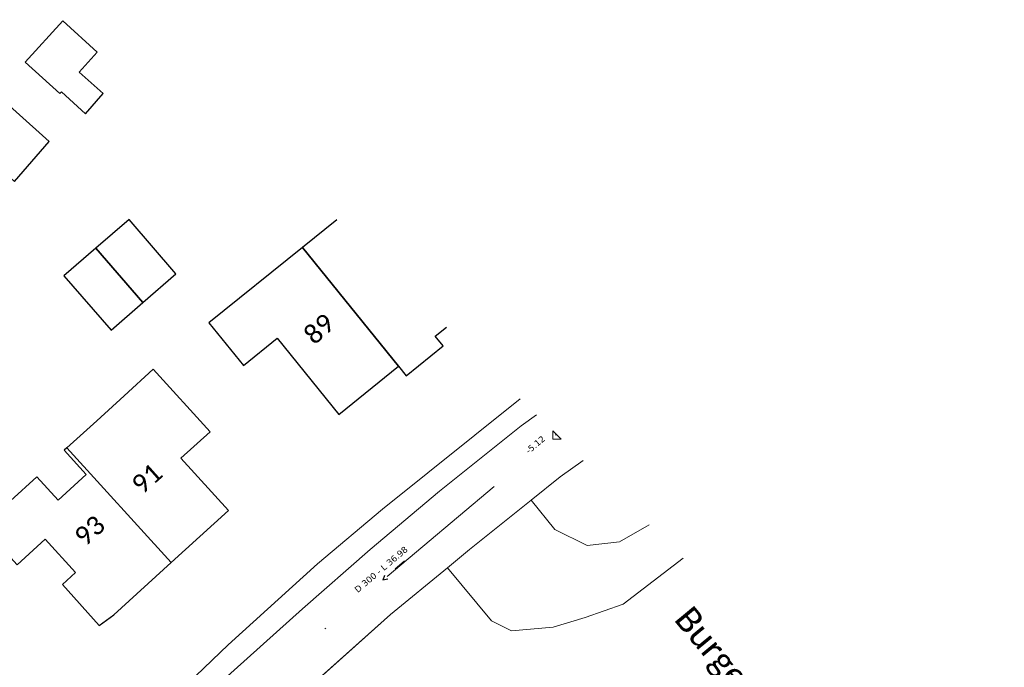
# Model space of a CAD drawing. Header units: metres. Extents: x 113074 to 114313, y 482627 to 483855.
# Tile 61 of 78: x 113748 to 113826, y 483491 to 483542. Entities that reach past the tile are written whole.
import ezdxf
from ezdxf.enums import TextEntityAlignment as Align

# ---------------------------------------------------------------- set-up
doc = ezdxf.new("R2010")
doc.units = ezdxf.units.M
doc.header["$MEASUREMENT"] = 0
doc.linetypes.add('DGN Style 2', pattern=[50.429501, 30.257701, -20.1718])
doc.linetypes.add('DGN Style 6', pattern=[30.473618, 0.016022, -6.408752, 11.215317, -6.408752, 0.016022, -6.408752])
for name, color, linetype, lineweight in [('BGT-Lijnen - BTD Groenvoorziening  gras- en kruidachtigen (v)', 94, 'Continuous', 13), ('BGT-Lijnen - BTD Groenvoorziening  heesters (v)', 94, 'Continuous', 13), ('BGT-Lijnen - Huisnummer overig (t)', 252, 'Continuous', 13), ('BGT-Lijnen - ORL Straatnaam (t)', 7, 'Continuous', 13), ('BGT-Lijnen - PND grondvlak pand (v_mv)', 1, 'Continuous', 13), ('BGT-Lijnen - WGD Rijbaan - Lokale weg (v)', 7, 'Continuous', 13), ('BGT-Lijnen - WGD Voetpad (v)', 7, 'Continuous', 13), ('Riolering - BOBs', 7, 'Continuous', 13), ('Riolering - Gemengd riool', 7, 'Continuous', 13), ('Riolering - Leidingtekst', 7, 'Continuous', 13), ('Riolering - Level 63', 7, 'Continuous', 13), ('Riolering - Stroomrichting', 7, 'Continuous', 13)]:
    doc.layers.add(name, color=color, linetype=linetype, lineweight=lineweight)
doc.styles.add('Style-Calibri', font='calibri.ttf')
doc.styles.add('Style-Verdana', font='verdana.ttf')

msp = doc.modelspace()

# ---------------------------------------------------------------- linework, layer by layer
at = {"layer": 'BGT-Lijnen - BTD Groenvoorziening  gras- en kruidachtigen (v)', "linetype": 'DGN Style 2', "lineweight": 13, "flags": 128}
for points in [[(113800.761, 483499.309), (113795.945, 483495.615), (113792.908, 483494.552)], [(113781.854, 483498.546), (113777.301, 483494.794), (113770.01, 483488.289)], [(113786.988, 483493.49), (113785.378, 483494.304), (113781.854, 483498.546)], [(113792.908, 483494.552), (113790.328, 483493.793), (113786.988, 483493.49)]]:
    msp.add_lwpolyline(points, dxfattribs=at)
at = {"layer": 'BGT-Lijnen - BTD Groenvoorziening  heesters (v)', "linetype": 'DGN Style 2', "lineweight": 13, "flags": 128}
for points in [[(113792.726, 483507.156), (113790.896, 483505.824), (113788.575, 483503.967)], [(113790.461, 483501.599), (113788.575, 483503.967), (113783.618, 483500)], [(113788.575, 483503.967), (113790.461, 483501.599), (113793.063, 483500.329)], [(113795.643, 483500.632), (113793.063, 483500.329), (113790.461, 483501.599)], [(113793.063, 483500.329), (113795.643, 483500.632), (113798.026, 483501.98)], [(113798.026, 483501.98), (113795.643, 483500.632)], [(113783.618, 483500), (113781.854, 483498.546), (113785.378, 483494.304)], [(113795.945, 483495.615), (113800.761, 483499.309)], [(113790.328, 483493.793), (113792.908, 483494.552), (113795.945, 483495.615)], [(113785.378, 483494.304), (113786.988, 483493.49), (113790.328, 483493.793)]]:
    msp.add_lwpolyline(points, dxfattribs=at)
at = {"layer": 'BGT-Lijnen - ORL Straatnaam (t)', "linetype": 'Continuous', "lineweight": 13, "flags": 128}
msp.add_lwpolyline([(113777.661, 483498.449), (113778.41, 483499.112)], dxfattribs=at)
at = {"layer": 'BGT-Lijnen - PND grondvlak pand (v_mv)', "linetype": 'Continuous', "lineweight": 25, "flags": 128}
for points in [[(113749.94, 483532.719), (113739.071, 483542.477), (113736.273, 483539.338)], [(113751.024, 483542.373), (113748, 483539.085), (113750.802, 483536.568)], [(113752.342, 483538.276), (113753.779, 483539.869), (113751.024, 483542.373)], [(113736.273, 483539.338), (113747.145, 483529.518), (113749.94, 483532.719)], [(113752.855, 483534.918), (113754.258, 483536.573), (113752.342, 483538.276)], [(113750.802, 483536.568), (113750.919, 483536.698), (113752.855, 483534.918)], [(113760.086, 483522.109), (113756.355, 483526.463), (113753.686, 483524.155)], [(113772.98, 483526.44), (113770.238, 483524.224)], [(113753.686, 483524.155), (113751.12, 483521.935), (113754.897, 483517.599)], [(113754.897, 483517.599), (113757.446, 483519.814), (113753.686, 483524.155)], [(113753.686, 483524.155), (113757.446, 483519.814), (113760.086, 483522.109)], [(113770.238, 483524.224), (113762.745, 483518.17), (113765.513, 483514.746)], [(113773.156, 483510.832), (113777.938, 483514.696), (113770.238, 483524.224)], [(113770.238, 483524.224), (113777.938, 483514.696), (113778.548, 483513.942)], [(113780.875, 483517.108), (113781.784, 483517.842)], [(113765.513, 483514.746), (113768.223, 483516.936), (113773.156, 483510.832)], [(113778.548, 483513.942), (113781.503, 483516.33), (113780.875, 483517.108)], [(113758.275, 483514.454), (113755.941, 483512.33), (113753.747, 483510.333)], [(113760.5, 483507.32), (113762.835, 483509.444), (113758.275, 483514.454)], [(113753.747, 483510.333), (113751.344, 483508.164), (113759.72, 483498.959)], [(113751.344, 483508.164), (113751.131, 483507.971), (113752.911, 483506.015)], [(113755.131, 483494.784), (113759.72, 483498.959), (113751.344, 483508.164)], [(113759.72, 483498.959), (113764.309, 483503.134), (113760.5, 483507.32)], [(113748.949, 483505.834), (113746.831, 483503.906), (113744.569, 483501.847)], [(113752.911, 483506.015), (113750.654, 483503.96), (113748.949, 483505.834)], [(113744.569, 483501.847), (113747.361, 483498.78), (113749.622, 483500.838)], [(113749.622, 483500.838), (113752.044, 483498.176), (113751.009, 483497.195)], [(113751.009, 483497.195), (113753.951, 483493.924), (113755.131, 483494.784)]]:
    msp.add_lwpolyline(points, dxfattribs=at)
at = {"layer": 'BGT-Lijnen - WGD Rijbaan - Lokale weg (v)', "linetype": 'Continuous', "lineweight": 13, "flags": 128}
for points in [[(113788.987, 483510.807), (113787.764, 483509.924)], [(113787.764, 483509.924), (113781.211, 483504.675), (113775.658, 483500)], [(113788.575, 483503.967), (113790.896, 483505.824), (113792.726, 483507.156)], [(113781.854, 483498.546), (113783.618, 483500), (113788.575, 483503.967)], [(113775.658, 483500), (113770.246, 483495.242), (113763.734, 483489.391)], [(113770.01, 483488.289), (113777.301, 483494.794), (113781.854, 483498.546)]]:
    msp.add_lwpolyline(points, dxfattribs=at)
at = {"layer": 'BGT-Lijnen - WGD Voetpad (v)', "linetype": 'Continuous', "lineweight": 13, "flags": 128}
for points in [[(113787.683, 483512.081), (113776.653, 483503.244), (113771.442, 483498.873)], [(113781.211, 483504.675), (113787.764, 483509.924), (113788.987, 483510.807)], [(113770.246, 483495.242), (113775.658, 483500), (113781.211, 483504.675)], [(113771.442, 483498.873), (113764.275, 483492.373), (113755.843, 483484.271)], [(113757.664, 483483.697), (113763.734, 483489.391), (113770.246, 483495.242)]]:
    msp.add_lwpolyline(points, dxfattribs=at)
at = {"layer": 'Riolering - Gemengd riool', "color": 94, "linetype": 'DGN Style 6', "lineweight": 13, "flags": 128}
msp.add_lwpolyline([(113790.585, 483509.247), (113763.3, 483486.3)], dxfattribs=at)
at = {"layer": 'Riolering - Level 63', "color": 7, "linetype": 'Continuous', "lineweight": 13}
msp.add_3dface([(113790.985, 483508.856), (113790.307, 483509.518), (113790.307, 483508.856)], dxfattribs=at)
at = {"layer": 'Riolering - Stroomrichting', "color": 30, "linetype": 'Continuous', "lineweight": 25, "flags": 128}
for points in [[(113776.821, 483497.932), (113776.685, 483497.556)], [(113777.079, 483497.626), (113776.685, 483497.556)]]:
    msp.add_lwpolyline(points, dxfattribs=at)

# ---------------------------------------------------------------- texts
at = {"layer": 'BGT-Lijnen - Huisnummer overig (t)', "linetype": 'Continuous', "lineweight": 13, "style": 'Style-Calibri'}
for s, p in [('89', (113771.574, 483517.691)), ('91', (113757.767, 483505.702)), ('93', (113753.182, 483501.529))]:
    msp.add_text(s, height=1.5, rotation=41.85, dxfattribs=at).set_placement(p, align=Align.MIDDLE_CENTER)
at = {"layer": 'BGT-Lijnen - ORL Straatnaam (t)', "color": 7, "linetype": 'Continuous', "lineweight": 13, "style": 'Style-Calibri'}
msp.add_text('Burgemeester Amersfoordtlaan', height=2, rotation=309.66233, dxfattribs=at).set_placement((113813.53, 483479.569), align=Align.MIDDLE_CENTER)
at = {"layer": 'Riolering - BOBs', "color": 7, "linetype": 'Continuous', "lineweight": 13, "style": 'Style-Verdana'}
msp.add_text('-5.12', height=0.5, rotation=40.05132, dxfattribs=at).set_placement((113789.06, 483508.225), align=Align.CENTER)
at = {"layer": 'Riolering - Leidingtekst', "color": 7, "linetype": 'Continuous', "lineweight": 13, "style": 'Style-Verdana'}
msp.add_text('D 300 - L 36.98', height=0.5, rotation=40.06348, dxfattribs=at).set_placement((113776.698, 483498.221), align=Align.CENTER)

doc.saveas('drawing.dxf')
